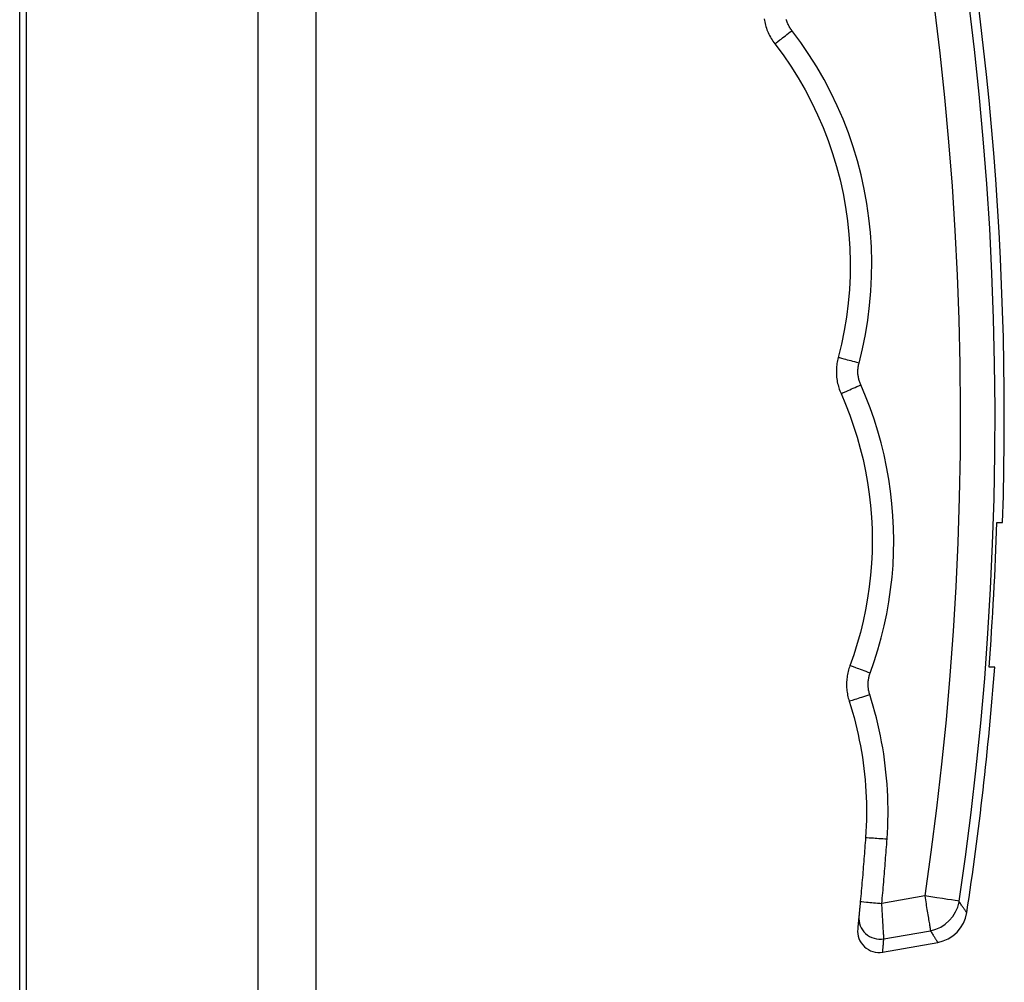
# Model space of a CAD drawing. Header units: inches. Extents: x 6 to 217, y 10 to 119.
# Tile 69 of 141: x 48.46 to 51.18, y 45.81 to 48.47. Entities that reach past the tile are written whole.
import ezdxf

# ---------------------------------------------------------------- set-up
doc = ezdxf.new("R2010")
doc.units = ezdxf.units.IN
doc.header["$MEASUREMENT"] = 0
doc.layers.add('Visible Edges(ANSI)', color=7, linetype='Continuous', lineweight=25)
doc.layers.add('Visible Tangent Edges(ANSI)', color=7, linetype='Continuous', lineweight=25)

msp = doc.modelspace()

# ---------------------------------------------------------------- linework, layer by layer
at = {"layer": 'Visible Edges(ANSI)'}
for p, q in [((49.2756, 20.1367), (49.2756, 79.6177)), ((48.4756, 42.9197), (48.4756, 56.8347)), ((48.4571, 42.5212), (48.4571, 48.8034)), ((51.1558, 47.0777), (51.1714, 47.0777)), ((51.1498, 46.6777), (51.134, 46.6777)), ((50.8402, 45.8913), (50.9923, 45.9182))]:
    msp.add_line(p, q, dxfattribs=at)
at = {"layer": 'Visible Edges(ANSI)', "flags": 128}
for points in [[(50.513, 48.468), (50.5137, 48.4636), (50.5146, 48.4593), (50.5156, 48.455), (50.5167, 48.4507), (50.5179, 48.4464), (50.5193, 48.4422), (50.5208, 48.438), (50.5225, 48.4339), (50.5242, 48.4298), (50.5261, 48.4257), (50.5281, 48.4217), (50.5302, 48.4178), (50.5324, 48.4139), (50.5348, 48.4101), (50.5372, 48.4064), (50.5398, 48.4027), (50.5424, 48.3992)], [(50.5424, 48.3992), (50.5651, 48.3686), (50.5867, 48.337), (50.607, 48.3047), (50.6261, 48.2715), (50.6439, 48.2377), (50.6605, 48.2032), (50.6757, 48.1681), (50.6895, 48.1325), (50.702, 48.0965), (50.713, 48.06), (50.7226, 48.0231), (50.7309, 47.9859), (50.7377, 47.9484), (50.743, 47.9107), (50.747, 47.8728), (50.7495, 47.8347), (50.7505, 47.7967), (50.7501, 47.7586), (50.7482, 47.7205), (50.7449, 47.6826), (50.7402, 47.6447), (50.7339, 47.6071), (50.7263, 47.5697), (50.7173, 47.5327)], [(50.7173, 47.5327), (50.7162, 47.5286), (50.7153, 47.5245), (50.7145, 47.5203), (50.7139, 47.5162), (50.7133, 47.512), (50.7129, 47.5078), (50.7126, 47.5035), (50.7124, 47.4993), (50.7123, 47.4951), (50.7123, 47.4909), (50.7125, 47.4866), (50.7127, 47.4824), (50.7131, 47.4782), (50.7137, 47.474), (50.7143, 47.4698), (50.715, 47.4657), (50.7159, 47.4615), (50.7169, 47.4574), (50.718, 47.4533), (50.7192, 47.4493), (50.7205, 47.4452), (50.722, 47.4413), (50.7235, 47.4373), (50.7252, 47.4334)], [(50.7252, 47.4334), (50.7378, 47.4039), (50.7494, 47.374), (50.76, 47.3437), (50.7697, 47.313), (50.7783, 47.2821), (50.786, 47.2509), (50.7927, 47.2194), (50.7984, 47.1878), (50.803, 47.156), (50.8066, 47.1241), (50.8092, 47.0921), (50.8108, 47.06), (50.8113, 47.028), (50.8108, 46.9959), (50.8093, 46.9638), (50.8068, 46.9318), (50.8032, 46.8999), (50.7986, 46.8682), (50.7929, 46.8366), (50.7863, 46.8051), (50.7787, 46.7739), (50.77, 46.743), (50.7604, 46.7123), (50.7498, 46.682)], [(50.7498, 46.682), (50.7484, 46.6781), (50.7471, 46.6742), (50.746, 46.6702), (50.7449, 46.6662), (50.744, 46.6621), (50.7432, 46.6581), (50.7425, 46.654), (50.7419, 46.6499), (50.7414, 46.6458), (50.741, 46.6417), (50.7407, 46.6375), (50.7406, 46.6334), (50.7406, 46.6292), (50.7406, 46.6251), (50.7408, 46.621), (50.7411, 46.6168), (50.7416, 46.6127), (50.7421, 46.6086), (50.7428, 46.6045), (50.7435, 46.6004), (50.7444, 46.5964), (50.7454, 46.5923), (50.7465, 46.5883), (50.7477, 46.5844)], [(50.7477, 46.5844), (50.7524, 46.5692), (50.7569, 46.554), (50.7612, 46.5387), (50.7652, 46.5233), (50.7689, 46.5079), (50.7725, 46.4924), (50.7757, 46.4768), (50.7788, 46.4612), (50.7815, 46.4455), (50.7841, 46.4298), (50.7863, 46.414), (50.7884, 46.3982), (50.7901, 46.3824), (50.7916, 46.3666), (50.7929, 46.3507), (50.7939, 46.3349), (50.7947, 46.319), (50.7952, 46.3032), (50.7955, 46.2873), (50.7955, 46.2714), (50.7952, 46.2555), (50.7947, 46.2397), (50.794, 46.2238), (50.793, 46.208)], [(50.793, 46.208), (50.7924, 46.2006), (50.7919, 46.1932), (50.7914, 46.1858), (50.7908, 46.1785), (50.7903, 46.1711), (50.7897, 46.1637), (50.7891, 46.1563), (50.7886, 46.149), (50.788, 46.1416), (50.7874, 46.1342), (50.7868, 46.1269), (50.7862, 46.1195), (50.7856, 46.1121), (50.785, 46.1048), (50.7844, 46.0974), (50.7837, 46.09), (50.7831, 46.0826), (50.7825, 46.0753), (50.7818, 46.0679), (50.7812, 46.0606), (50.7805, 46.0532), (50.7799, 46.0458), (50.7792, 46.0385), (50.7785, 46.0311)], [(50.7785, 46.0311), (50.7783, 46.0288), (50.7781, 46.0265), (50.7779, 46.0241), (50.7777, 46.0219), (50.7775, 46.0196), (50.7772, 46.0174), (50.777, 46.0152), (50.7768, 46.0131), (50.7766, 46.011), (50.7764, 46.0089), (50.7763, 46.007), (50.7761, 46.0051), (50.7759, 46.0033), (50.7757, 46.0016), (50.7756, 45.9999), (50.7754, 45.9984), (50.7753, 45.997), (50.7752, 45.9956), (50.7751, 45.9944), (50.775, 45.9934), (50.7749, 45.9924), (50.7748, 45.9915), (50.7747, 45.9908), (50.7747, 45.9902)], [(50.7747, 45.9902), (50.7744, 45.9874), (50.7741, 45.9847), (50.7739, 45.9821), (50.7736, 45.9797), (50.7734, 45.9773), (50.7732, 45.9751), (50.773, 45.973), (50.7728, 45.971), (50.7726, 45.9691), (50.7724, 45.9673), (50.7722, 45.9657), (50.7721, 45.9642), (50.7719, 45.9628), (50.7718, 45.9615), (50.7717, 45.9604), (50.7716, 45.9593), (50.7715, 45.9584), (50.7714, 45.9576), (50.7714, 45.957), (50.7713, 45.9564), (50.7713, 45.956), (50.7712, 45.9557), (50.7712, 45.9555), (50.7712, 45.9555)]]:
    msp.add_lwpolyline(points, dxfattribs=at)
at = {"layer": 'Visible Edges(ANSI)'}
for centre, radius, start, end in [((42.0761, 47.3699), 9.1, 358.16043, 12.83991), ((42.0761, 47.3699), 9.0843, 355.63049, 358.15725), ((42.0761, 47.3699), 9.1, 351.34396, 355.63804), ((50.9752, 46.0151), 0.0984, 280, 351.344), ((50.83, 45.9495), 0.0591, 174.2188, 280)]:
    msp.add_arc(centre, radius, start, end, dxfattribs=at)
at = {"layer": 'Visible Tangent Edges(ANSI)'}
for p, q in [((49.1146, 79.6177), (49.1146, 20.1367)), ((50.9563, 46.0463), (50.8378, 46.0256))]:
    msp.add_line(p, q, dxfattribs=at)
at = {"layer": 'Visible Tangent Edges(ANSI)', "flags": 128}
for points in [[(51.0516, 46.0321), (51.0689, 46.1544), (51.0847, 46.2771), (51.0987, 46.4001), (51.1111, 46.5234), (51.1219, 46.647), (51.1309, 46.7708), (51.1383, 46.8947), (51.1439, 47.0188), (51.1479, 47.143), (51.1501, 47.2673), (51.1507, 47.3917), (51.1495, 47.516), (51.1467, 47.6404), (51.1421, 47.7646), (51.1359, 47.8888), (51.1279, 48.0128), (51.1182, 48.1367), (51.1069, 48.2603), (51.0939, 48.3837), (51.0792, 48.5069)], [(50.9836, 48.4948), (50.9982, 48.373), (51.0111, 48.2509), (51.0223, 48.1285), (51.0318, 48.006), (51.0397, 47.8833), (51.0459, 47.7604), (51.0504, 47.6375), (51.0532, 47.5145), (51.0544, 47.3915), (51.0538, 47.2684), (51.0516, 47.1455), (51.0477, 47.0226), (51.0421, 46.8998), (51.0348, 46.7771), (51.0259, 46.6547), (51.0152, 46.5324), (51.003, 46.4104), (50.9891, 46.2887), (50.9735, 46.1673), (50.9563, 46.0463)], [(50.5897, 48.4353), (50.5881, 48.4375), (50.5866, 48.4397), (50.5851, 48.4419), (50.5837, 48.4442), (50.5823, 48.4466), (50.581, 48.449), (50.5798, 48.4514), (50.5787, 48.4538), (50.5776, 48.4563), (50.5766, 48.4588), (50.5757, 48.4614), (50.5749, 48.4639), (50.5741, 48.4665)], [(50.7749, 47.5176), (50.7845, 47.5568), (50.7925, 47.5964), (50.7991, 47.6363), (50.8042, 47.6763), (50.8077, 47.7165), (50.8096, 47.7568), (50.8101, 47.7972), (50.809, 47.8375), (50.8063, 47.8778), (50.8022, 47.9179), (50.7965, 47.9579), (50.7893, 47.9976), (50.7806, 48.037), (50.7703, 48.076), (50.7587, 48.1147), (50.7455, 48.1529), (50.7308, 48.1906), (50.7147, 48.2277), (50.6972, 48.2642), (50.6783, 48.3001), (50.6581, 48.3352), (50.6366, 48.3695), (50.6138, 48.4029), (50.5897, 48.4353)], [(50.7797, 47.4574), (50.7787, 47.4598), (50.7777, 47.4622), (50.7769, 47.4646), (50.776, 47.467), (50.7753, 47.4695), (50.7746, 47.472), (50.774, 47.4745), (50.7735, 47.477), (50.7731, 47.4795), (50.7727, 47.482), (50.7724, 47.4846), (50.7721, 47.4871), (50.772, 47.4897), (50.7719, 47.4922), (50.7718, 47.4948), (50.7719, 47.4974), (50.772, 47.4999), (50.7722, 47.5025), (50.7725, 47.505), (50.7728, 47.5076), (50.7732, 47.5101), (50.7737, 47.5126), (50.7743, 47.5151), (50.7749, 47.5176)], [(50.8057, 46.6616), (50.817, 46.6937), (50.8272, 46.7261), (50.8363, 46.7589), (50.8444, 46.792), (50.8514, 46.8252), (50.8574, 46.8587), (50.8623, 46.8924), (50.8661, 46.9262), (50.8688, 46.96), (50.8704, 46.994), (50.8709, 47.028), (50.8703, 47.062), (50.8687, 47.0959), (50.8659, 47.1298), (50.8621, 47.1636), (50.8572, 47.1973), (50.8512, 47.2308), (50.8441, 47.2641), (50.836, 47.2971), (50.8268, 47.3299), (50.8165, 47.3623), (50.8053, 47.3944), (50.793, 47.4261), (50.7797, 47.4574)], [(50.8045, 46.6024), (50.8037, 46.6048), (50.8031, 46.6072), (50.8025, 46.6096), (50.8019, 46.6121), (50.8015, 46.6146), (50.8011, 46.6171), (50.8007, 46.6196), (50.8005, 46.6221), (50.8003, 46.6246), (50.8002, 46.6271), (50.8001, 46.6296), (50.8001, 46.6321), (50.8002, 46.6346), (50.8004, 46.6371), (50.8006, 46.6396), (50.8009, 46.6421), (50.8013, 46.6446), (50.8017, 46.6471), (50.8022, 46.6495), (50.8028, 46.652), (50.8034, 46.6544), (50.8041, 46.6568), (50.8049, 46.6592), (50.8057, 46.6616)], [(50.8524, 46.2037), (50.8535, 46.2205), (50.8542, 46.2373), (50.8548, 46.2541), (50.855, 46.2709), (50.855, 46.2877), (50.8548, 46.3045), (50.8542, 46.3213), (50.8534, 46.3381), (50.8523, 46.3549), (50.851, 46.3717), (50.8494, 46.3885), (50.8475, 46.4052), (50.8454, 46.422), (50.843, 46.4386), (50.8403, 46.4553), (50.8373, 46.4719), (50.8341, 46.4884), (50.8307, 46.5049), (50.8269, 46.5214), (50.823, 46.5377), (50.8187, 46.554), (50.8142, 46.5702), (50.8095, 46.5863), (50.8045, 46.6024)], [(50.8378, 46.0256), (50.8385, 46.033), (50.8392, 46.0404), (50.8399, 46.0478), (50.8405, 46.0553), (50.8412, 46.0627), (50.8418, 46.0701), (50.8425, 46.0775), (50.8431, 46.0849), (50.8437, 46.0923), (50.8444, 46.0998), (50.845, 46.1072), (50.8456, 46.1146), (50.8462, 46.122), (50.8468, 46.1295), (50.8474, 46.1369), (50.848, 46.1443), (50.8485, 46.1517), (50.8491, 46.1591), (50.8497, 46.1666), (50.8502, 46.174), (50.8508, 46.1814), (50.8513, 46.1888), (50.8519, 46.1963), (50.8524, 46.2037)], [(50.9563, 46.0463), (50.9572, 46.0409), (50.9581, 46.0356), (50.959, 46.0302), (50.9599, 46.0249), (50.9608, 46.0196), (50.9616, 46.0144), (50.9625, 46.0093), (50.9633, 46.0043), (50.9642, 45.9993), (50.965, 45.9945), (50.9657, 45.9899), (50.9665, 45.9854), (50.9672, 45.9811), (50.9678, 45.977), (50.9685, 45.9731), (50.9691, 45.9695), (50.9696, 45.9661), (50.9701, 45.963), (50.9706, 45.9601), (50.971, 45.9575), (50.9713, 45.9552), (50.9716, 45.9532), (50.9719, 45.9515), (50.9721, 45.9502)], [(50.8434, 45.9277), (50.8434, 45.9291), (50.8433, 45.9309), (50.8432, 45.9329), (50.8431, 45.9352), (50.843, 45.9378), (50.8428, 45.9407), (50.8426, 45.9439), (50.8425, 45.9473), (50.8423, 45.951), (50.842, 45.9549), (50.8418, 45.959), (50.8416, 45.9633), (50.8413, 45.9678), (50.841, 45.9725), (50.8408, 45.9774), (50.8405, 45.9824), (50.8402, 45.9875), (50.8398, 45.9927), (50.8395, 45.9981), (50.8392, 46.0035), (50.8389, 46.009), (50.8385, 46.0145), (50.8382, 46.02), (50.8378, 46.0256)], [(51.0515, 46.0305), (51.0515, 46.0305), (51.0515, 46.0305), (51.0515, 46.0306), (51.0515, 46.0306), (51.0515, 46.0306), (51.0515, 46.0307), (51.0515, 46.0307), (51.0515, 46.0308), (51.0515, 46.0308), (51.0515, 46.0309), (51.0515, 46.031), (51.0515, 46.031), (51.0515, 46.0311), (51.0515, 46.0312), (51.0515, 46.0313), (51.0515, 46.0314), (51.0515, 46.0314), (51.0515, 46.0315), (51.0515, 46.0316), (51.0515, 46.0317), (51.0515, 46.0318), (51.0515, 46.0319), (51.0515, 46.032), (51.0516, 46.0321)], [(51.0725, 46.0003), (51.0724, 46.0003), (51.0723, 46.0005), (51.0722, 46.0008), (51.0719, 46.0011), (51.0716, 46.0016), (51.0712, 46.0022), (51.0707, 46.0029), (51.0701, 46.0036), (51.0695, 46.0045), (51.0688, 46.0055), (51.068, 46.0067), (51.0672, 46.0079), (51.0663, 46.0092), (51.0653, 46.0106), (51.0642, 46.0121), (51.0631, 46.0138), (51.0619, 46.0155), (51.0606, 46.0173), (51.0593, 46.0193), (51.0579, 46.0213), (51.0564, 46.0234), (51.0548, 46.0257), (51.0532, 46.028), (51.0515, 46.0305)], [(50.8402, 45.8913), (50.8402, 45.8914), (50.8402, 45.8916), (50.8403, 45.8919), (50.8403, 45.8924), (50.8404, 45.8929), (50.8404, 45.8936), (50.8405, 45.8945), (50.8406, 45.8954), (50.8407, 45.8965), (50.8408, 45.8977), (50.8409, 45.899), (50.841, 45.9005), (50.8412, 45.9021), (50.8413, 45.9038), (50.8415, 45.9056), (50.8417, 45.9076), (50.8419, 45.9097), (50.8421, 45.9119), (50.8423, 45.9142), (50.8425, 45.9167), (50.8427, 45.9193), (50.8429, 45.922), (50.8432, 45.9248), (50.8434, 45.9277)], [(50.8434, 45.9277), (50.8488, 45.9287), (50.8542, 45.9296), (50.8595, 45.9305), (50.8649, 45.9315), (50.8702, 45.9324), (50.8756, 45.9333), (50.881, 45.9343), (50.8863, 45.9352), (50.8917, 45.9361), (50.8971, 45.9371), (50.9024, 45.938), (50.9078, 45.9389), (50.9131, 45.9399), (50.9185, 45.9408), (50.9239, 45.9418), (50.9292, 45.9427), (50.9346, 45.9436), (50.9399, 45.9446), (50.9453, 45.9455), (50.9507, 45.9464), (50.956, 45.9474), (50.9614, 45.9483), (50.9667, 45.9492), (50.9721, 45.9502)], [(50.9721, 45.9502), (50.9737, 45.9476), (50.9753, 45.9451), (50.9768, 45.9427), (50.9782, 45.9404), (50.9796, 45.9383), (50.9809, 45.9362), (50.9821, 45.9343), (50.9832, 45.9324), (50.9843, 45.9307), (50.9853, 45.9291), (50.9863, 45.9276), (50.9872, 45.9262), (50.988, 45.9249), (50.9887, 45.9237), (50.9894, 45.9227), (50.99, 45.9217), (50.9905, 45.9209), (50.991, 45.9202), (50.9914, 45.9196), (50.9917, 45.9191), (50.992, 45.9187), (50.9921, 45.9184), (50.9922, 45.9182), (50.9923, 45.9182)]]:
    msp.add_lwpolyline(points, dxfattribs=at)
at = {"layer": 'Visible Tangent Edges(ANSI)'}
for centre, major_axis, ratio, start_param, end_param in [((50.5892, 48.4352), (-0.0468, -0.0361), 0.004511, 0, 1.578338), ((50.7744, 47.5176), (-0.0571, 0.0151), 0.00237, 4.703989, 6.283185), ((50.7792, 47.4574), (-0.054, -0.024), 0.003466, 0, 1.578806), ((50.8052, 46.6616), (-0.0554, 0.0204), 0.002372, 4.703963, 6.283185), ((50.804, 46.6024), (-0.0562, -0.018), 0.003372, 0, 1.578879), ((50.8519, 46.2038), (-0.0589, 0.0042), 0.00051, 0, 1.579581), ((50.9554, 46.0464), (0.0973, -0.0145), 0.000012, 0.159647, 1.561975), ((50.8373, 46.0257), (-0.0588, 0.0054), 0.000502, 0, 1.579606), ((50.9554, 46.0448), (-0.0821, -0.0543), 0.972434, 1.171133, 2.395229), ((50.8334, 45.9845), (-0.0588, 0.0057), 0.974734, 0, 1.835583)]:
    msp.add_ellipse(centre, major_axis=major_axis, ratio=ratio, start_param=start_param, end_param=end_param, dxfattribs=at)

doc.saveas('drawing.dxf')
